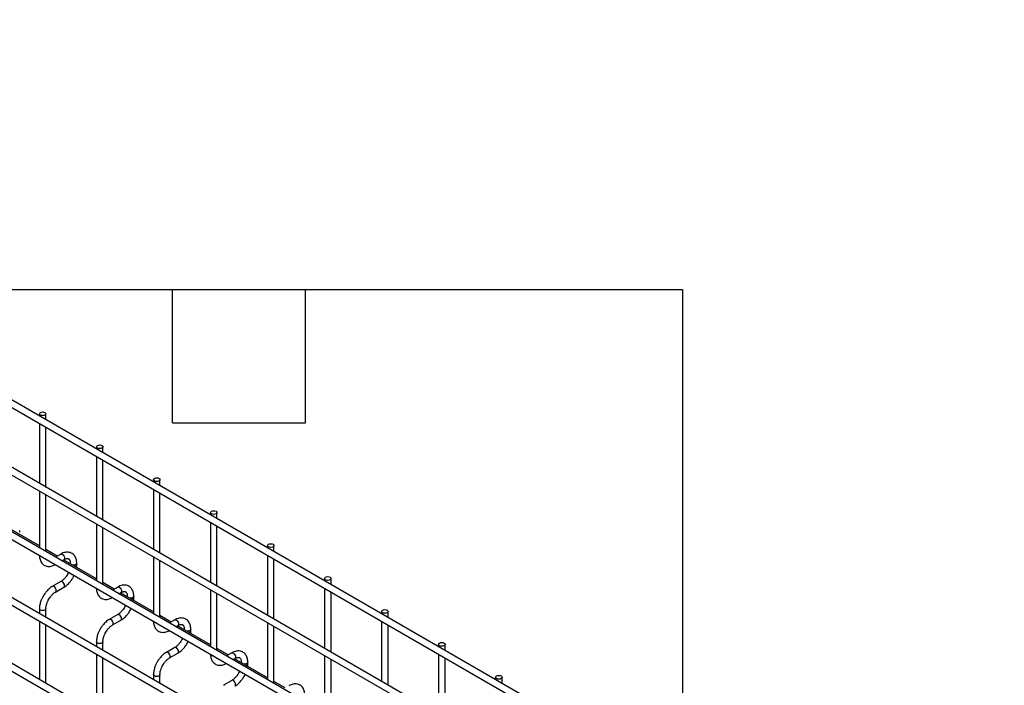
# Model space of a CAD drawing. Header units: inches. Extents: x 0.2 to 10.7, y 0.2 to 8.1.
# Tile 19 of 19: x 8.5 to 10.5, y 6.7 to 8.1. Entities that reach past the tile are written whole.
import ezdxf

# ---------------------------------------------------------------- set-up
doc = ezdxf.new("R2010")
doc.units = ezdxf.units.IN
doc.header["$MEASUREMENT"] = 0
doc.layers.add('TEXT', color=140, linetype='Continuous', lineweight=25)

msp = doc.modelspace()

# ---------------------------------------------------------------- linework, layer by layer
for p, q in [((10.51906, 6.15009), (7.10668, 8.12002)), ((7.10002, 8.10847), (10.5124, 6.13854)), ((10.51906, 6.0106), (7.10668, 7.98052)), ((7.10002, 7.96898), (10.5124, 5.99905)), ((7.10002, 7.83629), (10.5124, 5.86636)), ((10.37519, 5.96097), (7.24207, 7.76968)), ((7.10002, 7.7002), (10.5124, 5.73027)), ((10.51906, 5.74182), (7.10668, 7.71175)), ((10.51906, 5.60573), (7.10668, 7.57566)), ((7.10002, 7.56411), (10.5124, 5.59418)), ((8.52504, 7.306), (8.52504, 7.30122)), ((8.53837, 7.29352), (8.53837, 7.306)), ((8.52504, 7.28582), (8.52504, 7.16172)), ((8.53837, 7.15403), (8.53837, 7.27812)), ((8.64289, 7.23797), (8.64289, 7.23318)), ((8.65622, 7.22549), (8.65622, 7.23797)), ((8.64289, 7.21779), (8.64289, 7.09369)), ((8.65622, 7.08599), (8.65622, 7.21009)), ((8.76074, 7.16993), (8.76074, 7.16515)), ((8.77407, 7.15745), (8.77407, 7.16993)), ((8.52504, 7.14633), (8.52504, 7.02904)), ((8.76074, 7.14975), (8.76074, 7.02566)), ((8.53837, 7.02134), (8.53837, 7.13863)), ((8.77407, 7.01796), (8.77407, 7.14206)), ((8.87859, 7.1019), (8.87859, 7.09711)), ((8.89193, 7.08942), (8.89193, 7.1019)), ((8.87859, 7.08172), (8.87859, 6.95762)), ((8.52504, 7.03305), (8.45704, 7.07231)), ((8.48422, 7.06167), (8.48422, 7.06514)), ((8.64289, 7.07829), (8.64289, 6.961)), ((8.65622, 6.95331), (8.65622, 7.0706)), ((8.89193, 6.94993), (8.89193, 7.07402)), ((8.56156, 7.01197), (8.53837, 7.02536)), ((8.99644, 7.03386), (8.99644, 7.02908)), ((9.00978, 7.02138), (9.00978, 7.03386)), ((8.56894, 7.01623), (8.55808, 7.00996)), ((8.57141, 7.00226), (8.57561, 7.00469)), ((8.64289, 6.96502), (8.57489, 7.00427)), ((8.76074, 7.01026), (8.76074, 6.89297)), ((8.77407, 6.88527), (8.77407, 7.00256)), ((8.99644, 7.01369), (8.99644, 6.88959)), ((9.00978, 6.88189), (9.00978, 7.00599)), ((8.58874, 6.9971), (8.58874, 6.99628)), ((8.58894, 6.99617), (8.58874, 6.9971)), ((8.60207, 6.99363), (8.60207, 6.9971)), ((8.56894, 6.95935), (8.55162, 6.94935)), ((9.11429, 6.96583), (9.11429, 6.96105)), ((9.12763, 6.95335), (9.12763, 6.96583)), ((8.55828, 6.9378), (8.57561, 6.9478)), ((8.67941, 6.94394), (8.65622, 6.95732)), ((8.68679, 6.9482), (8.67593, 6.94193)), ((8.87859, 6.94223), (8.87859, 6.82493)), ((9.11429, 6.94565), (9.11429, 6.82155)), ((8.68927, 6.93423), (8.69346, 6.93665)), ((8.76074, 6.89699), (8.69275, 6.93624)), ((8.70659, 6.92907), (8.70659, 6.92825)), ((8.70679, 6.92813), (8.70659, 6.92906)), ((8.71992, 6.9256), (8.71992, 6.92907)), ((8.89193, 6.81724), (8.89193, 6.93453)), ((9.12763, 6.81386), (9.12763, 6.93795)), ((8.52504, 6.90331), (8.52504, 6.89295)), ((8.53837, 6.88525), (8.53837, 6.90331)), ((8.68679, 6.89131), (8.66947, 6.88131)), ((8.67614, 6.86976), (8.69346, 6.87977)), ((8.79726, 6.8759), (8.77407, 6.88929)), ((8.80464, 6.88016), (8.79378, 6.87389)), ((9.23215, 6.8978), (9.23215, 6.89301)), ((9.24548, 6.88532), (9.24548, 6.8978)), ((8.52504, 6.87755), (8.52504, 6.75686)), ((8.53837, 6.74916), (8.53837, 6.86985)), ((8.80712, 6.8662), (8.81131, 6.86862)), ((8.87859, 6.82895), (8.8106, 6.8682)), ((8.82444, 6.86103), (8.82444, 6.86021)), ((8.82464, 6.8601), (8.82444, 6.86103)), ((8.83777, 6.85756), (8.83777, 6.86103)), ((8.99644, 6.87419), (8.99644, 6.7569)), ((9.00978, 6.7492), (9.00978, 6.8665)), ((9.23215, 6.87762), (9.23215, 6.75352)), ((9.24548, 6.74582), (9.24548, 6.86992)), ((8.64289, 6.83527), (8.64289, 6.82491)), ((8.65622, 6.81722), (8.65622, 6.83527)), ((8.80464, 6.82328), (8.78732, 6.81328)), ((8.91511, 6.80787), (8.89193, 6.82125)), ((9.35, 6.82976), (9.35, 6.82498)), ((9.36333, 6.81728), (9.36333, 6.82976)), ((8.64289, 6.80952), (8.64289, 6.68882)), ((8.65622, 6.68113), (8.65622, 6.80182)), ((8.79399, 6.80173), (8.81131, 6.81173)), ((8.9225, 6.81213), (8.91163, 6.80586)), ((8.92497, 6.79816), (8.92916, 6.80058)), ((8.99644, 6.76092), (8.92845, 6.80017)), ((9.11429, 6.80616), (9.11429, 6.68887)), ((9.12763, 6.68117), (9.12763, 6.79846)), ((9.35, 6.80958), (9.35, 6.68549)), ((9.36333, 6.67779), (9.36333, 6.80189)), ((8.94229, 6.793), (8.94229, 6.79218)), ((8.94249, 6.79206), (8.94229, 6.793)), ((8.95562, 6.78953), (8.95562, 6.793)), ((8.76074, 6.76724), (8.76074, 6.75688)), ((8.77407, 6.74918), (8.77407, 6.76724)), ((9.46785, 6.76173), (9.46785, 6.75694)), ((9.48118, 6.74925), (9.48118, 6.76173)), ((8.9225, 6.75524), (8.90517, 6.74524)), ((9.03296, 6.73983), (9.00978, 6.75322))]:
    msp.add_line(p, q)
at = {"flags": 128}
for points in [[(8.53642, 7.30872), (8.53786, 7.30747), (8.53837, 7.306), (8.53786, 7.30453), (8.53642, 7.30328), (8.53426, 7.30244), (8.53171, 7.30215), (8.52915, 7.30244), (8.52699, 7.30328), (8.52555, 7.30453), (8.52504, 7.306), (8.52555, 7.30747), (8.52699, 7.30872), (8.52915, 7.30956), (8.53171, 7.30985), (8.53426, 7.30956), (8.53642, 7.30872)], [(8.65427, 7.24069), (8.65572, 7.23944), (8.65622, 7.23797), (8.65572, 7.23649), (8.65427, 7.23524), (8.65211, 7.23441), (8.64956, 7.23412), (8.64701, 7.23441), (8.64484, 7.23524), (8.6434, 7.23649), (8.64289, 7.23797), (8.6434, 7.23944), (8.64484, 7.24069), (8.64701, 7.24152), (8.64956, 7.24181), (8.65211, 7.24152), (8.65427, 7.24069)], [(8.77212, 7.17265), (8.77357, 7.1714), (8.77407, 7.16993), (8.77357, 7.16846), (8.77212, 7.16721), (8.76996, 7.16638), (8.76741, 7.16608), (8.76486, 7.16638), (8.76269, 7.16721), (8.76125, 7.16846), (8.76074, 7.16993), (8.76125, 7.1714), (8.76269, 7.17265), (8.76486, 7.17349), (8.76741, 7.17378), (8.76996, 7.17349), (8.77212, 7.17265)], [(8.88997, 7.10462), (8.89142, 7.10337), (8.89193, 7.1019), (8.89142, 7.10042), (8.88997, 7.09918), (8.88781, 7.09834), (8.88526, 7.09805), (8.88271, 7.09834), (8.88054, 7.09918), (8.8791, 7.10042), (8.87859, 7.1019), (8.8791, 7.10337), (8.88054, 7.10462), (8.88271, 7.10545), (8.88526, 7.10575), (8.88781, 7.10545), (8.88997, 7.10462)], [(9.00782, 7.03658), (9.00927, 7.03534), (9.00978, 7.03386), (9.00927, 7.03239), (9.00782, 7.03114), (9.00566, 7.03031), (9.00311, 7.03001), (9.00056, 7.03031), (8.9984, 7.03114), (8.99695, 7.03239), (8.99644, 7.03386), (8.99695, 7.03534), (8.9984, 7.03658), (9.00056, 7.03742), (9.00311, 7.03771), (9.00566, 7.03742), (9.00782, 7.03658)], [(8.52699, 7.01116), (8.52555, 7.01241), (8.52505, 7.01363)], [(8.53127, 7.01004), (8.52915, 7.01033), (8.52699, 7.01116)], [(8.56894, 7.01623), (8.57047, 7.01653), (8.57228, 7.0159)], [(8.57228, 7.0159), (8.57408, 7.01445), (8.57561, 7.01238), (8.57663, 7.01003), (8.57699, 7.00774), (8.57663, 7.00586), (8.57561, 7.00469), (8.57561, 7.00469)], [(8.60207, 6.99709), (8.60156, 6.99563), (8.60012, 6.99438), (8.59796, 6.99355), (8.5954, 6.99325), (8.59378, 6.99337)], [(8.57563, 6.94781), (8.57663, 6.94898), (8.57699, 6.95085), (8.57663, 6.95314), (8.57561, 6.9555), (8.57408, 6.95756), (8.57228, 6.95902), (8.57047, 6.95964), (8.56895, 6.95935)], [(9.12568, 6.96855), (9.12712, 6.9673), (9.12763, 6.96583), (9.12712, 6.96436), (9.12568, 6.96311), (9.12351, 6.96227), (9.12096, 6.96198), (9.11841, 6.96227), (9.11625, 6.96311), (9.1148, 6.96436), (9.11429, 6.96583), (9.1148, 6.9673), (9.11625, 6.96855), (9.11841, 6.96939), (9.12096, 6.96968), (9.12351, 6.96939), (9.12568, 6.96855)], [(8.55495, 6.94902), (8.55315, 6.94964), (8.55162, 6.94935), (8.5516, 6.94933)], [(8.55827, 6.93779), (8.55828, 6.9378), (8.55931, 6.93897), (8.55967, 6.94085), (8.55931, 6.94314), (8.55828, 6.9455), (8.55676, 6.94756), (8.55495, 6.94902)], [(8.64484, 6.94313), (8.6434, 6.94438), (8.6429, 6.9456)], [(8.64913, 6.94201), (8.64701, 6.94229), (8.64484, 6.94313)], [(8.68679, 6.9482), (8.68832, 6.9485), (8.69013, 6.94787)], [(8.69013, 6.94787), (8.69193, 6.94641), (8.69346, 6.94435), (8.69448, 6.94199), (8.69484, 6.9397), (8.69448, 6.93783), (8.69346, 6.93665), (8.69346, 6.93665)], [(8.71992, 6.92905), (8.71941, 6.9276), (8.71797, 6.92635), (8.71581, 6.92551), (8.71326, 6.92522), (8.71163, 6.92534)], [(8.53837, 6.90332), (8.53837, 6.90331), (8.53786, 6.90184), (8.53642, 6.90059), (8.53426, 6.89975), (8.53171, 6.89946), (8.52915, 6.89975), (8.52699, 6.90059), (8.52555, 6.90184), (8.52504, 6.90331), (8.52504, 6.90333)], [(9.24353, 6.90052), (9.24497, 6.89927), (9.24548, 6.8978), (9.24497, 6.89632), (9.24353, 6.89507), (9.24136, 6.89424), (9.23881, 6.89395), (9.23626, 6.89424), (9.2341, 6.89507), (9.23265, 6.89632), (9.23215, 6.8978), (9.23265, 6.89927), (9.2341, 6.90052), (9.23626, 6.90135), (9.23881, 6.90164), (9.24136, 6.90135), (9.24353, 6.90052)], [(8.6728, 6.88098), (8.671, 6.88161), (8.66947, 6.88131), (8.66945, 6.8813)], [(8.67612, 6.86976), (8.67614, 6.86976), (8.67716, 6.87094), (8.67752, 6.87282), (8.67716, 6.87511), (8.67614, 6.87746), (8.67461, 6.87953), (8.6728, 6.88098)], [(8.69348, 6.87978), (8.69448, 6.88094), (8.69484, 6.88282), (8.69448, 6.88511), (8.69346, 6.88746), (8.69193, 6.88953), (8.69013, 6.89098), (8.68832, 6.89161), (8.6868, 6.89132)], [(8.80464, 6.88016), (8.80617, 6.88046), (8.80798, 6.87983)], [(8.80798, 6.87983), (8.80978, 6.87838), (8.81131, 6.87632), (8.81233, 6.87396), (8.81269, 6.87167), (8.81233, 6.86979), (8.81131, 6.86862), (8.81131, 6.86862)], [(8.76269, 6.87509), (8.76125, 6.87634), (8.76076, 6.87756)], [(8.76698, 6.87397), (8.76486, 6.87426), (8.76269, 6.87509)], [(8.83777, 6.86102), (8.83727, 6.85956), (8.83582, 6.85831), (8.83366, 6.85748), (8.83111, 6.85719), (8.82948, 6.8573)], [(8.65622, 6.83529), (8.65622, 6.83527), (8.65572, 6.8338), (8.65427, 6.83255), (8.65211, 6.83172), (8.64956, 6.83143), (8.64701, 6.83172), (8.64484, 6.83255), (8.6434, 6.8338), (8.64289, 6.83527), (8.64289, 6.8353)], [(8.81133, 6.81174), (8.81233, 6.81291), (8.81269, 6.81478), (8.81233, 6.81707), (8.81131, 6.81943), (8.80978, 6.82149), (8.80798, 6.82295), (8.80617, 6.82358), (8.80466, 6.82329)], [(9.36138, 6.83248), (9.36282, 6.83123), (9.36333, 6.82976), (9.36282, 6.82829), (9.36138, 6.82704), (9.35921, 6.82621), (9.35666, 6.82591), (9.35411, 6.82621), (9.35195, 6.82704), (9.3505, 6.82829), (9.35, 6.82976), (9.3505, 6.83123), (9.35195, 6.83248), (9.35411, 6.83332), (9.35666, 6.83361), (9.35921, 6.83332), (9.36138, 6.83248)], [(8.79065, 6.81295), (8.78885, 6.81357), (8.78732, 6.81328), (8.7873, 6.81327)], [(8.79398, 6.80172), (8.79399, 6.80173), (8.79501, 6.80291), (8.79537, 6.80478), (8.79501, 6.80707), (8.79399, 6.80943), (8.79246, 6.81149), (8.79065, 6.81295)], [(8.88054, 6.80706), (8.8791, 6.80831), (8.87861, 6.80953)], [(8.88483, 6.80594), (8.88271, 6.80622), (8.88054, 6.80706)], [(8.9225, 6.81213), (8.92403, 6.81243), (8.92583, 6.8118)], [(8.92583, 6.8118), (8.92763, 6.81034), (8.92916, 6.80828), (8.93018, 6.80593), (8.93054, 6.80364), (8.93018, 6.80176), (8.92916, 6.80058), (8.92916, 6.80058)], [(8.95562, 6.79298), (8.95512, 6.79153), (8.95367, 6.79028), (8.95151, 6.78945), (8.94896, 6.78915), (8.94733, 6.78927)], [(8.77407, 6.76725), (8.77407, 6.76724), (8.77357, 6.76577), (8.77212, 6.76452), (8.76996, 6.76369), (8.76741, 6.76339), (8.76486, 6.76369), (8.76269, 6.76452), (8.76125, 6.76577), (8.76074, 6.76724), (8.76074, 6.76726)], [(9.47923, 6.76445), (9.48067, 6.7632), (9.48118, 6.76173), (9.48067, 6.76025), (9.47923, 6.75901), (9.47707, 6.75817), (9.47451, 6.75788), (9.47196, 6.75817), (9.4698, 6.75901), (9.46836, 6.76025), (9.46785, 6.76173), (9.46836, 6.7632), (9.4698, 6.76445), (9.47196, 6.76528), (9.47451, 6.76558), (9.47707, 6.76528), (9.47923, 6.76445)], [(8.90851, 6.74491), (8.9067, 6.74554), (8.90517, 6.74524), (8.90515, 6.74523)], [(8.92918, 6.74371), (8.93018, 6.74487), (8.93054, 6.74675), (8.93018, 6.74904), (8.92916, 6.7514), (8.92763, 6.75346), (8.92583, 6.75491), (8.92403, 6.75554), (8.92251, 6.75525)]]:
    msp.add_lwpolyline(points, dxfattribs=at)
for centre in [(8.59798, 6.99443), (8.71583, 6.9264), (8.83368, 6.85836), (8.95154, 6.79033)]:
    msp.add_arc(centre, 0.00417, 283.61486, 348.73138)
for points, knots in [([(8.60202, 6.99708), (8.60202, 6.99807), (8.60201, 7.00053), (8.60141, 7.00423), (8.60023, 7.00816), (8.59841, 7.01176), (8.59595, 7.01492), (8.5928, 7.01753), (8.58893, 7.01943), (8.58463, 7.02035), (8.58015, 7.02028), (8.57573, 7.01933), (8.57196, 7.01794), (8.56974, 7.01662), (8.56895, 7.01615)], [0, 0, 0, 0, 0.0558907, 0.1388667, 0.222826, 0.3073987, 0.3926785, 0.4797757, 0.5711016, 0.670205, 0.7614787, 0.8548582, 0.9484172, 1, 1, 1, 1]), ([(8.52509, 7.0139), (8.52509, 7.01293), (8.52509, 7.01049), (8.52569, 7.00679), (8.52686, 7.00285), (8.52867, 6.99924), (8.53112, 6.99606), (8.53426, 6.99343), (8.53812, 6.99151), (8.54241, 6.99057), (8.54689, 6.9906), (8.55132, 6.99153), (8.55515, 6.99293), (8.55743, 6.99427), (8.55827, 6.99477)], [0, 0, 0, 0, 0.05469716, 0.13751139, 0.2213111, 0.30572675, 0.3908379, 0.47772368, 0.56875247, 0.66744276, 0.7584725, 0.8516333, 0.94504848, 1, 1, 1, 1]), ([(8.5756, 7.00466), (8.57632, 7.00505), (8.57785, 7.00589), (8.57998, 7.00662), (8.58196, 7.00698), (8.58361, 7.00693), (8.58499, 7.00654), (8.58607, 7.00584), (8.58712, 7.00455), (8.58799, 7.00274), (8.58854, 7.00027), (8.5888, 6.99833), (8.58873, 6.99715), (8.58873, 6.9971)], [0, 0, 0, 0, 0.07668623, 0.16503681, 0.25493235, 0.34899477, 0.45424885, 0.59079387, 0.69665396, 0.79763532, 0.89695587, 0.99531186, 1, 1, 1, 1]), ([(8.60174, 6.98878), (8.60189, 6.98995), (8.60209, 6.9916), (8.60203, 6.99316), (8.60202, 6.99361)], [0, 0, 0, 0, 0.714053, 1, 1, 1, 1]), ([(8.58286, 6.97417), (8.58194, 6.97268), (8.58064, 6.97057), (8.57847, 6.96775), (8.57655, 6.96552), (8.5742, 6.96318), (8.57174, 6.96116), (8.56995, 6.95988), (8.56905, 6.95942), (8.56895, 6.95937)], [0, 0, 0, 0, 0.233946, 0.3290926, 0.4848865, 0.6433764, 0.8096067, 0.9786836, 1, 1, 1, 1]), ([(8.5756, 6.94788), (8.57622, 6.94822), (8.57819, 6.94929), (8.5813, 6.95169), (8.58479, 6.95483), (8.58766, 6.95794), (8.59017, 6.96105), (8.59237, 6.96415), (8.59471, 6.96789), (8.59604, 6.97062), (8.59681, 6.97221)], [0, 0, 0, 0, 0.0719822, 0.230009, 0.3767627, 0.5105025, 0.614264, 0.732866, 0.8454197, 1, 1, 1, 1]), ([(8.58523, 6.97889), (8.58509, 6.97856), (8.58442, 6.97696), (8.58355, 6.9754), (8.58286, 6.97417)], [0, 0, 0, 0, 0.2080389, 1, 1, 1, 1]), ([(8.55163, 6.94926), (8.55106, 6.94896), (8.54913, 6.94792), (8.54604, 6.94556), (8.54252, 6.94241), (8.53961, 6.93928), (8.5371, 6.93618), (8.53484, 6.93304), (8.53344, 6.93072), (8.53274, 6.92955)], [0, 0, 0, 0, 0.0778655, 0.2648252, 0.4390147, 0.5990005, 0.7209984, 0.8593082, 1, 1, 1, 1]), ([(8.64295, 6.94587), (8.64295, 6.9449), (8.64295, 6.94245), (8.64354, 6.93875), (8.64471, 6.93482), (8.64652, 6.93121), (8.64897, 6.92803), (8.65212, 6.9254), (8.65597, 6.92348), (8.66026, 6.92253), (8.66474, 6.92257), (8.66917, 6.9235), (8.673, 6.92489), (8.67528, 6.92624), (8.67612, 6.92673)], [0, 0, 0, 0, 0.0546972, 0.1375114, 0.2213111, 0.3057267, 0.3908379, 0.4777237, 0.5687525, 0.6674428, 0.7584725, 0.8516333, 0.9450485, 1, 1, 1, 1]), ([(8.71987, 6.92905), (8.71987, 6.93004), (8.71986, 6.9325), (8.71926, 6.9362), (8.71808, 6.94013), (8.71626, 6.94372), (8.7138, 6.94689), (8.71065, 6.9495), (8.70678, 6.9514), (8.70248, 6.95231), (8.698, 6.95225), (8.69358, 6.95129), (8.68982, 6.9499), (8.68759, 6.94858), (8.68681, 6.94812)], [0, 0, 0, 0, 0.0558907, 0.1388667, 0.222826, 0.3073987, 0.3926785, 0.4797757, 0.5711016, 0.670205, 0.7614787, 0.8548582, 0.9484172, 1, 1, 1, 1]), ([(8.69345, 6.93663), (8.69417, 6.93702), (8.6957, 6.93786), (8.69784, 6.93858), (8.69981, 6.93894), (8.70146, 6.9389), (8.70284, 6.93851), (8.70392, 6.93781), (8.70497, 6.93652), (8.70584, 6.9347), (8.7064, 6.93223), (8.70665, 6.93029), (8.70658, 6.92912), (8.70658, 6.92906)], [0, 0, 0, 0, 0.0766862, 0.1650368, 0.2549323, 0.3489948, 0.4542489, 0.5907939, 0.696654, 0.7976353, 0.8969559, 0.9953119, 1, 1, 1, 1]), ([(8.53274, 6.92955), (8.53172, 6.92766), (8.53028, 6.925), (8.52857, 6.92094), (8.52732, 6.91744), (8.52617, 6.9133), (8.5254, 6.90903), (8.52502, 6.90566), (8.52508, 6.9038), (8.52509, 6.90333)], [0, 0, 0, 0, 0.2212677, 0.3114829, 0.4601642, 0.6129455, 0.7754447, 0.9435849, 1, 1, 1, 1]), ([(8.53839, 6.90332), (8.53842, 6.90431), (8.53847, 6.90635), (8.53906, 6.90981), (8.53995, 6.91315), (8.54105, 6.91624), (8.54239, 6.91941), (8.54359, 6.92161), (8.54429, 6.92289)], [0, 0, 0, 0, 0.1713768, 0.3543776, 0.5355423, 0.6686577, 0.8070178, 1, 1, 1, 1]), ([(8.54429, 6.92289), (8.54521, 6.92439), (8.54651, 6.9265), (8.54869, 6.92933), (8.55061, 6.93157), (8.55297, 6.93392), (8.55544, 6.93595), (8.55725, 6.93725), (8.55816, 6.93771), (8.55828, 6.93777)], [0, 0, 0, 0, 0.2333375, 0.3282376, 0.4836415, 0.6417552, 0.8076147, 0.9763389, 1, 1, 1, 1]), ([(8.71959, 6.92074), (8.71974, 6.92192), (8.71994, 6.92357), (8.71988, 6.92513), (8.71987, 6.92558)], [0, 0, 0, 0, 0.714053, 1, 1, 1, 1]), ([(8.70071, 6.90614), (8.69979, 6.90464), (8.69849, 6.90254), (8.69632, 6.89972), (8.6944, 6.89749), (8.69205, 6.89515), (8.68959, 6.89313), (8.6878, 6.89185), (8.6869, 6.89139), (8.6868, 6.89134)], [0, 0, 0, 0, 0.233946, 0.3290926, 0.4848865, 0.6433764, 0.8096067, 0.9786836, 1, 1, 1, 1]), ([(8.69345, 6.87985), (8.69407, 6.88019), (8.69604, 6.88126), (8.69916, 6.88366), (8.70264, 6.88679), (8.70552, 6.8899), (8.70803, 6.89301), (8.71022, 6.89612), (8.71256, 6.89985), (8.71389, 6.90259), (8.71466, 6.90417)], [0, 0, 0, 0, 0.0719822, 0.230009, 0.3767627, 0.5105025, 0.614264, 0.732866, 0.8454197, 1, 1, 1, 1]), ([(8.70308, 6.91086), (8.70294, 6.91052), (8.70227, 6.90892), (8.7014, 6.90737), (8.70071, 6.90614)], [0, 0, 0, 0, 0.2080389, 1, 1, 1, 1]), ([(8.66948, 6.88123), (8.66891, 6.88092), (8.66698, 6.87988), (8.6639, 6.87752), (8.66038, 6.87438), (8.65747, 6.87125), (8.65495, 6.86814), (8.65269, 6.865), (8.65129, 6.86269), (8.65059, 6.86152)], [0, 0, 0, 0, 0.07786554, 0.26482519, 0.43901474, 0.59900046, 0.72099843, 0.85930823, 1, 1, 1, 1]), ([(8.7608, 6.87784), (8.7608, 6.87686), (8.7608, 6.87442), (8.76139, 6.87072), (8.76256, 6.86678), (8.76437, 6.86317), (8.76683, 6.85999), (8.76997, 6.85736), (8.77382, 6.85544), (8.77811, 6.8545), (8.7826, 6.85453), (8.78702, 6.85546), (8.79085, 6.85686), (8.79313, 6.8582), (8.79398, 6.8587)], [0, 0, 0, 0, 0.05469716, 0.13751139, 0.2213111, 0.30572675, 0.3908379, 0.47772368, 0.56875247, 0.66744276, 0.7584725, 0.8516333, 0.94504848, 1, 1, 1, 1]), ([(8.83772, 6.86101), (8.83772, 6.862), (8.83771, 6.86446), (8.83711, 6.86817), (8.83593, 6.87209), (8.83411, 6.87569), (8.83165, 6.87885), (8.8285, 6.88146), (8.82463, 6.88336), (8.82033, 6.88428), (8.81585, 6.88422), (8.81143, 6.88326), (8.80767, 6.88187), (8.80545, 6.88055), (8.80466, 6.88008)], [0, 0, 0, 0, 0.0558907, 0.1388667, 0.222826, 0.3073987, 0.3926785, 0.4797757, 0.5711016, 0.670205, 0.7614787, 0.8548582, 0.9484172, 1, 1, 1, 1]), ([(8.65059, 6.86152), (8.64957, 6.85963), (8.64813, 6.85697), (8.64642, 6.8529), (8.64517, 6.84941), (8.64402, 6.84526), (8.64325, 6.841), (8.64287, 6.83762), (8.64293, 6.83576), (8.64295, 6.8353)], [0, 0, 0, 0, 0.2212677, 0.3114829, 0.4601642, 0.6129455, 0.7754447, 0.9435849, 1, 1, 1, 1]), ([(8.66214, 6.85485), (8.66306, 6.85635), (8.66436, 6.85846), (8.66654, 6.8613), (8.66846, 6.86354), (8.67083, 6.86589), (8.67329, 6.86791), (8.6751, 6.86921), (8.67601, 6.86968), (8.67613, 6.86974)], [0, 0, 0, 0, 0.23333753, 0.32823765, 0.48364145, 0.64175522, 0.8076147, 0.9763389, 1, 1, 1, 1]), ([(8.81131, 6.86859), (8.81202, 6.86898), (8.81355, 6.86982), (8.81569, 6.87055), (8.81766, 6.87091), (8.81931, 6.87087), (8.8207, 6.87048), (8.82177, 6.86978), (8.82282, 6.86848), (8.82369, 6.86667), (8.82425, 6.8642), (8.8245, 6.86226), (8.82443, 6.86108), (8.82443, 6.86103)], [0, 0, 0, 0, 0.07668623, 0.16503681, 0.25493235, 0.34899477, 0.45424885, 0.59079387, 0.69665396, 0.79763532, 0.89695587, 0.99531186, 1, 1, 1, 1]), ([(8.83744, 6.85271), (8.83759, 6.85389), (8.8378, 6.85554), (8.83774, 6.8571), (8.83772, 6.85754)], [0, 0, 0, 0, 0.714053, 1, 1, 1, 1]), ([(8.65624, 6.83529), (8.65627, 6.83627), (8.65632, 6.83831), (8.65692, 6.84178), (8.6578, 6.84512), (8.6589, 6.84821), (8.66024, 6.85138), (8.66144, 6.85357), (8.66214, 6.85485)], [0, 0, 0, 0, 0.1713768, 0.3543776, 0.5355423, 0.6686577, 0.8070178, 1, 1, 1, 1]), ([(8.81856, 6.8381), (8.81764, 6.83661), (8.81634, 6.83451), (8.81417, 6.83168), (8.81225, 6.82945), (8.8099, 6.82711), (8.80744, 6.8251), (8.80565, 6.82381), (8.80475, 6.82336), (8.80465, 6.8233)], [0, 0, 0, 0, 0.233946, 0.3290926, 0.4848865, 0.6433764, 0.8096067, 0.9786836, 1, 1, 1, 1]), ([(8.82093, 6.84282), (8.82079, 6.84249), (8.82012, 6.84089), (8.81925, 6.83933), (8.81856, 6.8381)], [0, 0, 0, 0, 0.2080389, 1, 1, 1, 1]), ([(8.8113, 6.81182), (8.81192, 6.81215), (8.8139, 6.81323), (8.81701, 6.81562), (8.82049, 6.81876), (8.82337, 6.82187), (8.82588, 6.82498), (8.82807, 6.82808), (8.83042, 6.83182), (8.83174, 6.83456), (8.83251, 6.83614)], [0, 0, 0, 0, 0.07198222, 0.23000903, 0.37676265, 0.51050247, 0.61426402, 0.73286604, 0.84541974, 1, 1, 1, 1]), ([(8.78733, 6.8132), (8.78676, 6.81289), (8.78483, 6.81185), (8.78175, 6.80949), (8.77823, 6.80634), (8.77532, 6.80322), (8.7728, 6.80011), (8.77054, 6.79697), (8.76915, 6.79465), (8.76844, 6.79348)], [0, 0, 0, 0, 0.0778655, 0.2648252, 0.4390147, 0.5990005, 0.7209984, 0.8593082, 1, 1, 1, 1]), ([(8.77999, 6.78682), (8.78091, 6.78832), (8.78221, 6.79043), (8.78439, 6.79326), (8.78631, 6.7955), (8.78868, 6.79785), (8.79114, 6.79988), (8.79296, 6.80118), (8.79387, 6.80165), (8.79398, 6.8017)], [0, 0, 0, 0, 0.2333375, 0.3282376, 0.4836415, 0.6417552, 0.8076147, 0.9763389, 1, 1, 1, 1]), ([(8.87865, 6.8098), (8.87865, 6.80883), (8.87865, 6.80638), (8.87925, 6.80269), (8.88042, 6.79875), (8.88222, 6.79514), (8.88468, 6.79196), (8.88782, 6.78933), (8.89167, 6.78741), (8.89596, 6.78647), (8.90045, 6.7865), (8.90487, 6.78743), (8.9087, 6.78883), (8.91098, 6.79017), (8.91183, 6.79066)], [0, 0, 0, 0, 0.05469716, 0.13751139, 0.2213111, 0.30572675, 0.3908379, 0.47772368, 0.56875247, 0.66744276, 0.7584725, 0.8516333, 0.94504848, 1, 1, 1, 1]), ([(8.95557, 6.79298), (8.95557, 6.79397), (8.95557, 6.79643), (8.95496, 6.80013), (8.95378, 6.80406), (8.95197, 6.80765), (8.9495, 6.81082), (8.94635, 6.81343), (8.94248, 6.81533), (8.93819, 6.81624), (8.9337, 6.81618), (8.92928, 6.81523), (8.92552, 6.81383), (8.9233, 6.81252), (8.92251, 6.81205)], [0, 0, 0, 0, 0.0558907, 0.1388667, 0.222826, 0.3073987, 0.3926785, 0.4797757, 0.5711016, 0.670205, 0.7614787, 0.8548582, 0.9484172, 1, 1, 1, 1]), ([(8.92916, 6.80056), (8.92987, 6.80095), (8.9314, 6.80179), (8.93354, 6.80252), (8.93551, 6.80288), (8.93716, 6.80283), (8.93855, 6.80244), (8.93962, 6.80174), (8.94067, 6.80045), (8.94154, 6.79863), (8.9421, 6.79616), (8.94235, 6.79422), (8.94228, 6.79305), (8.94228, 6.793)], [0, 0, 0, 0, 0.07668623, 0.16503681, 0.25493235, 0.34899477, 0.45424885, 0.59079387, 0.69665396, 0.79763532, 0.89695587, 0.99531186, 1, 1, 1, 1]), ([(8.76844, 6.79348), (8.76742, 6.79159), (8.76598, 6.78893), (8.76427, 6.78487), (8.76302, 6.78138), (8.76187, 6.77723), (8.7611, 6.77296), (8.76072, 6.76959), (8.76078, 6.76773), (8.7608, 6.76726)], [0, 0, 0, 0, 0.2212677, 0.3114829, 0.4601642, 0.6129455, 0.7754447, 0.9435849, 1, 1, 1, 1]), ([(8.77409, 6.76725), (8.77412, 6.76824), (8.77417, 6.77028), (8.77477, 6.77374), (8.77566, 6.77708), (8.77675, 6.78017), (8.7781, 6.78334), (8.77929, 6.78554), (8.77999, 6.78682)], [0, 0, 0, 0, 0.1713768, 0.3543776, 0.5355423, 0.6686577, 0.8070178, 1, 1, 1, 1]), ([(8.95529, 6.78467), (8.95544, 6.78585), (8.95565, 6.7875), (8.95559, 6.78906), (8.95557, 6.78951)], [0, 0, 0, 0, 0.714053, 1, 1, 1, 1]), ([(8.93641, 6.77007), (8.93549, 6.76857), (8.93419, 6.76647), (8.93202, 6.76365), (8.93011, 6.76142), (8.92775, 6.75908), (8.92529, 6.75706), (8.9235, 6.75578), (8.9226, 6.75532), (8.9225, 6.75527)], [0, 0, 0, 0, 0.233946, 0.3290926, 0.4848865, 0.6433764, 0.8096067, 0.9786836, 1, 1, 1, 1]), ([(8.92915, 6.74378), (8.92977, 6.74412), (8.93175, 6.74519), (8.93486, 6.74759), (8.93834, 6.75072), (8.94122, 6.75384), (8.94373, 6.75694), (8.94592, 6.76005), (8.94827, 6.76378), (8.94959, 6.76652), (8.95036, 6.76811)], [0, 0, 0, 0, 0.07198222, 0.23000903, 0.37676265, 0.51050247, 0.61426402, 0.73286604, 0.84541974, 1, 1, 1, 1]), ([(8.93879, 6.77479), (8.93864, 6.77446), (8.93797, 6.77285), (8.9371, 6.7713), (8.93641, 6.77007)], [0, 0, 0, 0, 0.2080389, 1, 1, 1, 1]), ([(9.07342, 6.72494), (9.07342, 6.72593), (9.07342, 6.72839), (9.07281, 6.7321), (9.07163, 6.73603), (9.06982, 6.73962), (9.06735, 6.74279), (9.0642, 6.7454), (9.06033, 6.7473), (9.05604, 6.74821), (9.05155, 6.74815), (9.04714, 6.74719), (9.04337, 6.7458), (9.04115, 6.74448), (9.04036, 6.74401)], [0, 0, 0, 0, 0.0558907, 0.1388667, 0.222826, 0.3073987, 0.3926785, 0.4797757, 0.5711016, 0.670205, 0.7614787, 0.8548582, 0.9484172, 1, 1, 1, 1])]:
    msp.add_open_spline(points, degree=3, knots=knots)
at = {"layer": 'TEXT'}
for p, q in [((0.22917, 7.5625), (9.85417, 7.5625)), ((8.8, 7.2875), (8.8, 7.5625)), ((9.075, 7.2875), (9.075, 7.5625)), ((9.85417, 7.5625), (9.85417, 0.22917)), ((8.8, 7.2875), (9.075, 7.2875))]:
    msp.add_line(p, q, dxfattribs=at)

doc.saveas('drawing.dxf')
